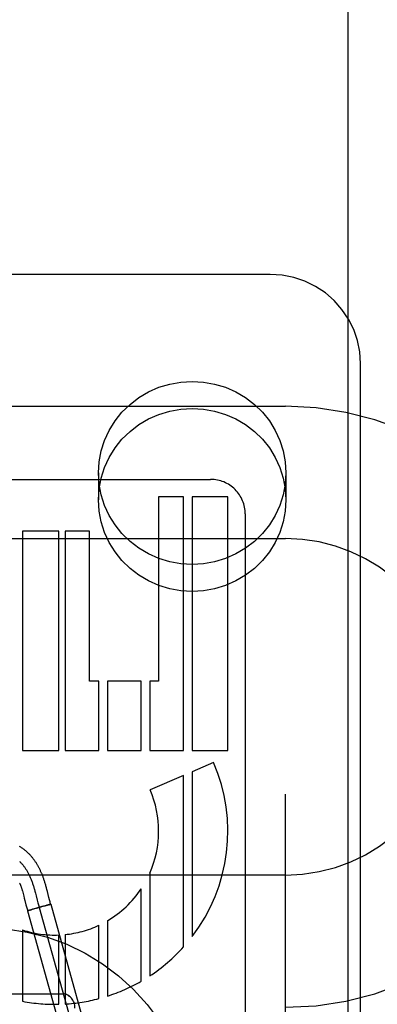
# Model space of a CAD drawing. Header units: inches. Extents: x 0 to 184, y 0 to 119.
# Tile 67 of 101: x 55.262 to 55.56, y 44.54 to 45.359. Entities that reach past the tile are written whole.
import ezdxf

# ---------------------------------------------------------------- set-up
doc = ezdxf.new("R2010")
doc.units = ezdxf.units.IN
doc.header["$LTSCALE"] = 10.121375
doc.header["$MEASUREMENT"] = 0
doc.linetypes.add('HIDDEN', pattern=[0.2, 0.1, -0.1])
doc.layers.add('DEFAULT_2', color=8, linetype='HIDDEN')
doc.layers.add('DOOR_ASSEMBLY', color=7, linetype='CONTINUOUS')

msp = doc.modelspace()

# ---------------------------------------------------------------- linework, layer by layer
at = {"layer": 'DEFAULT_2', "color": 8, "linetype": 'HIDDEN'}
for p, q in [((55.4832, 41.67846), (55.4832, 47.17896)), ((55.4707, 45.14729), (54.9957, 45.14729)), ((55.5457, 44.33031), (55.5457, 45.07336)), ((54.9832, 45.03763), (55.4832, 45.03763)), ((55.3277, 44.98221), (55.3277, 44.95972)), ((55.4837, 44.98221), (55.4837, 44.95972)), ((55.1618, 44.97683), (55.42105, 44.97683)), ((55.3778, 44.96243), (55.3778, 44.80899)), ((55.39854, 44.96243), (55.3778, 44.96243)), ((55.39854, 44.75139), (55.39854, 44.96243)), ((55.40568, 44.96243), (55.40568, 44.75139)), ((55.4354, 44.96243), (55.40568, 44.96243)), ((55.4354, 44.75139), (55.4354, 44.96243)), ((55.4498, 44.9481), (55.4498, 44.34323)), ((55.26468, 44.93363), (55.26468, 44.75139)), ((55.29486, 44.93363), (55.26468, 44.93363)), ((55.29486, 44.75139), (55.29486, 44.93363)), ((55.29993, 44.93363), (55.29993, 44.75139)), ((55.3202, 44.93363), (55.29993, 44.93363)), ((55.3202, 44.80899), (55.3202, 44.93363)), ((54.9832, 44.92763), (55.4832, 44.92763)), ((55.32804, 44.80899), (55.3202, 44.80899)), ((55.32804, 44.75139), (55.32804, 44.80899)), ((55.33518, 44.80899), (55.33518, 44.75139)), ((55.36329, 44.80899), (55.33518, 44.80899)), ((55.36329, 44.75139), (55.36329, 44.80899)), ((55.37043, 44.80899), (55.37043, 44.75139)), ((55.3778, 44.80899), (55.37043, 44.80899)), ((55.26468, 44.75139), (55.29486, 44.75139)), ((55.29993, 44.75139), (55.32804, 44.75139)), ((55.33518, 44.75139), (55.36329, 44.75139)), ((55.37043, 44.75139), (55.39854, 44.75139)), ((55.40568, 44.75139), (55.4354, 44.75139)), ((55.42356, 44.74131), (55.40568, 44.73357)), ((55.39854, 44.73048), (55.3707, 44.71843)), ((55.39854, 44.58789), (55.39854, 44.73048)), ((55.40568, 44.73357), (55.40568, 44.5965)), ((55.4832, 44.64763), (54.9832, 44.64763)), ((55.37043, 44.64919), (55.37043, 44.56374)), ((55.27449, 44.6356), (55.27489, 44.63414)), ((55.28444, 44.63714), (55.28404, 44.63859)), ((55.28484, 44.63563), (55.28444, 44.63714)), ((55.28526, 44.63403), (55.28484, 44.63563)), ((55.36329, 44.55934), (55.36329, 44.63618)), ((55.26443, 44.63442), (55.26472, 44.63342)), ((55.26472, 44.63342), (55.26501, 44.63238)), ((55.26501, 44.63238), (55.2653, 44.63129)), ((55.2653, 44.63129), (55.2656, 44.63016)), ((55.2656, 44.63016), (55.26606, 44.62837)), ((55.27489, 44.63414), (55.27528, 44.63267)), ((55.27528, 44.63267), (55.27585, 44.63045)), ((55.27585, 44.63045), (55.2768, 44.62672)), ((55.28658, 44.62887), (55.28526, 44.63403)), ((55.28703, 44.62714), (55.28658, 44.62887)), ((55.26747, 44.62287), (55.26789, 44.62129)), ((55.26789, 44.62129), (55.26834, 44.6196)), ((55.27309, 44.61926), (55.27149, 44.6188)), ((55.27376, 44.61923), (55.27186, 44.61872)), ((55.27425, 44.61959), (55.27294, 44.61922)), ((55.27653, 44.61999), (55.27365, 44.6192)), ((55.27737, 44.62047), (55.27417, 44.61957)), ((55.2797, 44.62087), (55.2763, 44.61992)), ((55.2768, 44.62672), (55.27738, 44.6245)), ((55.28069, 44.62139), (55.27713, 44.6204)), ((55.27738, 44.6245), (55.27782, 44.62287)), ((55.27845, 44.62065), (55.31863, 44.47614)), ((55.28273, 44.62172), (55.27954, 44.62082)), ((55.2834, 44.62213), (55.28057, 44.62136)), ((55.28311, 44.62183), (55.28265, 44.6217)), ((55.285, 44.62237), (55.28301, 44.6218)), ((55.28509, 44.62258), (55.28337, 44.62212)), ((55.28601, 44.62267), (55.28484, 44.62233)), ((55.2861, 44.62285), (55.28491, 44.62253)), ((55.28673, 44.62288), (55.28596, 44.62265)), ((55.28675, 44.62302), (55.28604, 44.62283)), ((55.28713, 44.623), (55.28644, 44.6228)), ((55.28714, 44.62311), (55.28671, 44.62301)), ((55.28747, 44.62547), (55.28703, 44.62714)), ((55.28738, 44.62318), (55.28712, 44.62311)), ((55.28713, 44.623), (55.28808, 44.62332)), ((55.28754, 44.62321), (55.28738, 44.62318)), ((55.28767, 44.62325), (55.28754, 44.62321)), ((55.28809, 44.62332), (55.32827, 44.47882)), ((55.26976, 44.61828), (55.26882, 44.61797)), ((55.26882, 44.61797), (55.309, 44.47346)), ((55.26927, 44.61805), (55.26921, 44.61804)), ((55.26935, 44.61807), (55.26958, 44.61813)), ((55.26985, 44.6182), (55.26955, 44.61812)), ((55.27068, 44.61856), (55.26976, 44.61828)), ((55.27026, 44.6183), (55.2698, 44.61818)), ((55.27089, 44.61846), (55.2702, 44.61828)), ((55.27162, 44.61884), (55.27064, 44.61855)), ((55.27087, 44.61846), (55.27203, 44.61877)), ((55.32804, 44.54485), (55.32804, 44.60586)), ((55.33518, 44.60962), (55.33518, 44.54693)), ((55.26468, 44.60195), (55.26468, 44.54261)), ((55.29486, 44.54015), (55.29486, 44.59778)), ((55.29993, 44.59813), (55.29993, 44.54036)), ((55.1682, 44.54876), (55.2982, 44.54876))]:
    msp.add_line(p, q, dxfattribs=at)
for points in [[(55.5457, 45.07336), (55.54507, 45.08297), (55.54317, 45.09242), (55.54003, 45.10156), (55.53572, 45.11022), (55.53029, 45.11826), (55.52383, 45.12554), (55.51646, 45.13194), (55.50829, 45.13734), (55.49948, 45.14163), (55.49017, 45.14476), (55.48052, 45.14666), (55.4707, 45.14729)], [(55.3277, 44.98221), (55.32829, 44.99146), (55.32997, 45.00044), (55.33278, 45.00921), (55.33664, 45.0176), (55.34152, 45.02547), (55.34732, 45.03271), (55.35398, 45.03921), (55.3614, 45.04488), (55.36946, 45.04964), (55.37805, 45.05342), (55.38704, 45.05615), (55.3963, 45.05781), (55.4057, 45.05836), (55.41511, 45.05781), (55.42437, 45.05615), (55.43336, 45.05342), (55.44195, 45.04964), (55.45001, 45.04488), (55.45742, 45.03921), (55.46409, 45.03271), (55.46989, 45.02547), (55.47477, 45.0176), (55.47863, 45.00921), (55.48144, 45.00044), (55.48312, 44.99146), (55.4837, 44.98221)], [(55.3277, 44.95972), (55.32829, 44.96896), (55.32997, 44.97794), (55.33278, 44.98672), (55.33664, 44.99511), (55.34152, 45.00298), (55.34732, 45.01022), (55.35398, 45.01672), (55.3614, 45.02239), (55.36946, 45.02714), (55.37805, 45.03092), (55.38704, 45.03365), (55.3963, 45.03532), (55.4057, 45.03587), (55.41511, 45.03532), (55.42437, 45.03365), (55.43336, 45.03092), (55.44195, 45.02714), (55.45001, 45.02239), (55.45742, 45.01672), (55.46409, 45.01022), (55.46989, 45.00298), (55.47477, 44.99511), (55.47863, 44.98672), (55.48144, 44.97794), (55.48312, 44.96896), (55.4837, 44.95972)], [(55.4837, 44.98221), (55.48312, 44.97297), (55.48144, 44.96399), (55.47863, 44.95521), (55.47477, 44.94682), (55.46989, 44.93895), (55.46409, 44.93171), (55.45742, 44.92521), (55.45001, 44.91954), (55.44195, 44.91479), (55.43336, 44.91101), (55.42437, 44.90828), (55.41511, 44.90661), (55.4057, 44.90606), (55.3963, 44.90661), (55.38704, 44.90828), (55.37805, 44.91101), (55.36946, 44.91479), (55.3614, 44.91954), (55.35398, 44.92521), (55.34732, 44.93171), (55.34152, 44.93895), (55.33664, 44.94682), (55.33278, 44.95521), (55.32997, 44.96399), (55.32829, 44.97297), (55.3277, 44.98221)], [(55.4837, 44.95972), (55.48312, 44.95047), (55.48144, 44.94149), (55.47863, 44.93272), (55.47477, 44.92433), (55.46989, 44.91646), (55.46409, 44.90922), (55.45742, 44.90272), (55.45001, 44.89705), (55.44195, 44.89229), (55.43336, 44.88851), (55.42437, 44.88578), (55.41511, 44.88412), (55.4057, 44.88357), (55.3963, 44.88412), (55.38704, 44.88578), (55.37805, 44.88851), (55.36946, 44.89229), (55.3614, 44.89705), (55.35398, 44.90272), (55.34732, 44.90922), (55.34152, 44.91646), (55.33664, 44.92433), (55.33278, 44.93272), (55.32997, 44.94149), (55.32829, 44.95047), (55.3277, 44.95972)], [(55.28404, 44.63859), (55.28384, 44.63929), (55.28364, 44.63999), (55.28344, 44.64067), (55.28324, 44.64134), (55.28304, 44.642), (55.28283, 44.64264), (55.28263, 44.64327), (55.28243, 44.64389), (55.28223, 44.64448), (55.28203, 44.64506), (55.28183, 44.64562), (55.28163, 44.64616), (55.28143, 44.6467), (55.28123, 44.64723), (55.28102, 44.64776), (55.28081, 44.64829), (55.28059, 44.64882), (55.28036, 44.64935), (55.28013, 44.64989), (55.2799, 44.65042), (55.27966, 44.65094), (55.27942, 44.65146), (55.27917, 44.65198), (55.27892, 44.65249), (55.27867, 44.653), (55.27841, 44.65351), (55.27814, 44.65402), (55.27787, 44.65452), (55.27759, 44.65502), (55.27731, 44.65551), (55.27703, 44.656), (55.27674, 44.65649), (55.27644, 44.65698), (55.27614, 44.65747), (55.27583, 44.65795), (55.27551, 44.65843), (55.27519, 44.65891), (55.27486, 44.65938), (55.27453, 44.65986), (55.27419, 44.66032), (55.27384, 44.66079), (55.27349, 44.66125), (55.27313, 44.66171), (55.27276, 44.66216), (55.27238, 44.66262), (55.272, 44.66307), (55.27161, 44.66351), (55.27122, 44.66395), (55.27081, 44.66439), (55.2704, 44.66483), (55.26998, 44.66526), (55.26955, 44.66568), (55.26912, 44.6661), (55.26867, 44.66652), (55.26822, 44.66693), (55.26776, 44.66734), (55.26729, 44.66774), (55.26682, 44.66814), (55.26633, 44.66854), (55.26583, 44.66892), (55.26533, 44.66931), (55.26481, 44.66969), (55.26429, 44.67006), (55.26375, 44.67042), (55.26321, 44.67079), (55.26266, 44.67114), (55.26209, 44.67149)], [(55.26212, 44.65895), (55.26251, 44.65858), (55.26289, 44.6582), (55.26327, 44.65781), (55.26364, 44.65742), (55.26401, 44.65701), (55.26438, 44.65659), (55.26474, 44.65617), (55.2651, 44.65574), (55.26545, 44.65529), (55.2658, 44.65484), (55.26614, 44.65438), (55.26648, 44.65391), (55.26682, 44.65344), (55.26715, 44.65295), (55.26747, 44.65245), (55.2678, 44.65195), (55.26811, 44.65143), (55.26843, 44.6509), (55.26873, 44.65037), (55.26904, 44.64982), (55.26934, 44.64927), (55.26963, 44.64871), (55.26992, 44.64813), (55.27021, 44.64755), (55.27049, 44.64695), (55.27076, 44.64635), (55.27103, 44.64574), (55.2713, 44.64511), (55.27156, 44.64448), (55.27182, 44.64384), (55.27207, 44.64318), (55.27232, 44.64252), (55.27256, 44.64184), (55.27279, 44.64118), (55.27301, 44.64051), (55.27324, 44.63983), (55.27345, 44.63914), (55.27367, 44.63845), (55.27388, 44.63774), (55.27408, 44.63703), (55.27429, 44.63632), (55.27449, 44.6356)], [(55.26217, 44.64102), (55.2623, 44.6407), (55.26243, 44.64037), (55.26256, 44.64005), (55.26269, 44.63971), (55.26282, 44.63938), (55.26294, 44.63903), (55.26307, 44.63868), (55.2632, 44.63832), (55.26333, 44.63794), (55.26346, 44.63755), (55.26359, 44.63715), (55.26373, 44.63672), (55.26387, 44.63629), (55.26401, 44.63584), (55.26415, 44.63538), (55.26429, 44.6349), (55.26443, 44.63442)], [(55.26606, 44.62837), (55.26655, 44.62645), (55.26747, 44.62287)], [(55.26834, 44.6196), (55.26859, 44.61872), (55.26881, 44.61796)], [(55.27782, 44.62287), (55.27804, 44.62206), (55.27826, 44.62126), (55.27849, 44.62047), (55.27872, 44.61968)], [(55.28808, 44.62332), (55.28791, 44.6239), (55.28769, 44.62467), (55.28747, 44.62547)], [(55.28789, 44.62329), (55.28784, 44.62328), (55.28779, 44.62327), (55.28767, 44.62325)], [(55.28808, 44.62332), (55.28807, 44.62332), (55.28806, 44.62332), (55.28805, 44.62332), (55.28803, 44.62332), (55.28801, 44.62332), (55.28798, 44.62331), (55.28795, 44.62331), (55.28791, 44.6233), (55.28787, 44.62329)], [(55.28809, 44.62332), (55.28809, 44.62333), (55.28808, 44.62333), (55.28806, 44.62333), (55.28805, 44.62332)], [(55.26921, 44.61804), (55.2691, 44.61801), (55.26905, 44.618), (55.26901, 44.61799), (55.26897, 44.61799), (55.26893, 44.61798), (55.2689, 44.61797), (55.26888, 44.61797), (55.26885, 44.61796), (55.26884, 44.61796), (55.26882, 44.61796), (55.26881, 44.61796), (55.26881, 44.61796)], [(55.26882, 44.61797), (55.26882, 44.61796), (55.26883, 44.61796), (55.26884, 44.61796), (55.26886, 44.61797), (55.26888, 44.61797), (55.26891, 44.61797)], [(55.26922, 44.61804), (55.26928, 44.61806), (55.2694, 44.61808)]]:
    msp.add_lwpolyline(points, dxfattribs=at)
msp.add_circle((55.2332, 44.42876), 0.175, dxfattribs=at)
for centre, radius, start, end in [((55.4832, 44.78763), 0.25, 270, 90), ((55.42106, 44.94809), 0.02874, 0.01054, 90.02027), ((55.4832, 44.78763), 0.14, 270, 90), ((55.2914, 44.68411), 0.144, 322.52312, 23.40302), ((55.2914, 44.68411), 0.0864, 336.16143, 23.40475), ((55.2914, 44.68411), 0.0864, 300.44126, 326.30555), ((55.2914, 44.68411), 0.0864, 275.66187, 295.08817), ((55.2914, 44.68411), 0.0864, 251.9811, 272.2925), ((55.2914, 44.68411), 0.144, 303.28679, 318.07244), ((55.2914, 44.68411), 0.144, 287.69761, 299.94758), ((55.2914, 44.68411), 0.144, 259.30349, 271.37485), ((55.2914, 44.68411), 0.144, 273.39432, 284.7393)]:
    msp.add_arc(centre, radius, start, end, dxfattribs=at)
msp.add_ellipse((55.2982, 44.53688), major_axis=(0, 0.01187), ratio=0.842271, start_param=-1.570796, end_param=0, dxfattribs=at)
at = {"layer": 'DOOR_ASSEMBLY', "color": 3, "linetype": 'Continuous'}
msp.add_line((55.53545, 36.39563), (55.53545, 52.89563), dxfattribs=at)

doc.saveas('drawing.dxf')
